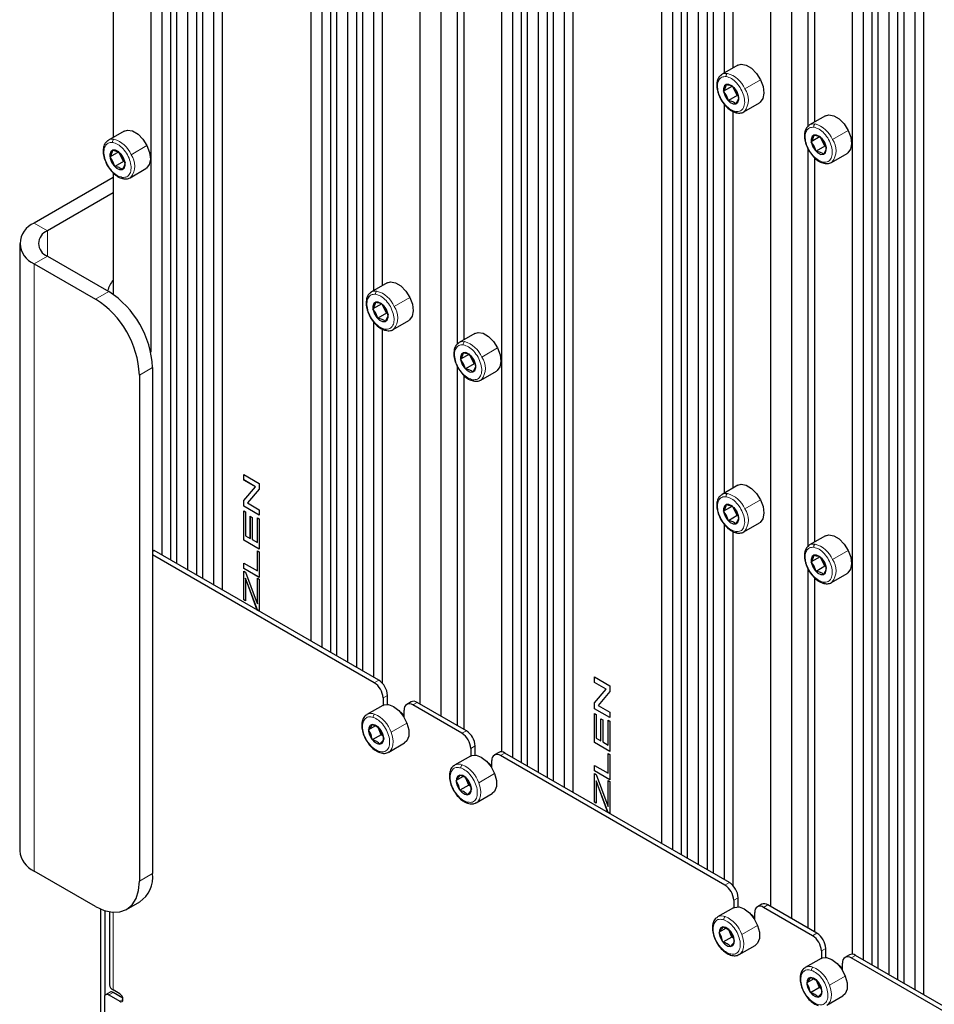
# Paper-space layout 'Blatt4' of a CAD drawing. Header units: millimetres. Extents: x 5 to 418, y 2 to 292.
# Tile 91 of 111: x 259 to 283, y 163 to 190. Entities that reach past the tile are written whole.
import ezdxf

# ---------------------------------------------------------------- set-up
doc = ezdxf.new("R2010")
doc.units = ezdxf.units.MM

psp = doc.layouts.new('Blatt4')

# ---------------------------------------------------------------- linework, layer by layer
at = {"color": 7, "linetype": 'Continuous', "lineweight": 25}
for p, q in [((262.639, 245.75), (262.639, 175.153)), ((262.874, 245.852), (262.874, 175.017)), ((263.039, 245.757), (263.039, 174.922)), ((263.57, 245.45), (263.57, 174.616)), ((263.334, 245.349), (263.334, 174.752)), ((263.734, 245.356), (263.734, 174.521)), ((264.029, 244.947), (264.029, 174.35)), ((264.265, 245.049), (264.265, 174.214)), ((266.646, 243.675), (266.646, 172.84)), ((267.176, 243.368), (267.176, 172.533)), ((266.941, 243.267), (266.941, 172.669)), ((267.341, 243.273), (267.341, 172.438)), ((267.636, 242.865), (267.636, 172.268)), ((267.872, 242.967), (267.872, 172.132)), ((268.036, 242.872), (268.036, 172.037)), ((270.14, 242.304), (270.14, 170.823)), ((269.58, 241.981), (269.58, 171.146)), ((271.772, 240.716), (271.772, 169.858)), ((272.302, 240.409), (272.302, 169.574)), ((272.067, 240.307), (272.067, 169.71)), ((272.467, 240.314), (272.467, 169.479)), ((272.762, 239.906), (272.762, 169.309)), ((272.998, 240.008), (272.998, 169.173)), ((273.162, 239.913), (273.162, 169.078)), ((273.457, 239.505), (273.457, 168.907)), ((273.693, 239.606), (273.693, 168.771)), ((276.074, 238.232), (276.074, 167.397)), ((276.369, 237.824), (276.369, 167.227)), ((276.605, 237.926), (276.605, 167.091)), ((276.769, 237.831), (276.769, 166.996)), ((277.3, 237.524), (277.3, 166.689)), ((277.064, 237.422), (277.064, 166.825)), ((277.464, 237.429), (277.464, 166.594)), ((279.568, 236.861), (279.568, 165.38)), ((279.008, 236.538), (279.008, 165.703)), ((281.2, 235.273), (281.2, 164.415)), ((281.495, 234.865), (281.495, 164.268)), ((281.731, 234.966), (281.731, 164.132)), ((281.895, 234.871), (281.895, 164.037)), ((282.19, 234.463), (282.19, 163.866)), ((282.426, 234.565), (282.426, 163.73)), ((282.59, 234.47), (282.59, 163.635)), ((282.885, 234.062), (282.885, 163.465)), ((283.121, 234.164), (283.121, 163.329)), ((262.344, 213.862), (262.344, 180.606)), ((277.759, 198.57), (277.759, 188.111)), ((277.995, 198.371), (277.995, 188.247)), ((280.01, 197.373), (280.01, 186.67)), ((280.187, 197.134), (280.187, 186.79)), ((261.33, 196.724), (261.33, 186.38)), ((268.331, 192.717), (268.331, 182.258)), ((268.567, 192.519), (268.567, 182.394)), ((270.582, 191.521), (270.582, 180.817)), ((270.759, 191.281), (270.759, 180.938)), ((278.127, 188.323), (277.703, 188.078)), ((277.982, 187.762), (277.746, 187.626)), ((278.046, 187.633), (277.982, 187.762)), ((278.022, 187.723), (278.102, 187.604)), ((277.826, 187.506), (277.746, 187.626)), ((277.874, 187.369), (277.826, 187.506)), ((278.11, 187.504), (277.874, 187.369)), ((278.11, 187.504), (278.046, 187.633)), ((278.102, 187.604), (278.15, 187.466)), ((278.141, 187.492), (278.11, 187.504)), ((277.759, 187.274), (277.759, 176.815)), ((278.286, 187.068), (278.711, 187.312)), ((277.995, 187.076), (277.995, 176.951)), ((280.484, 186.962), (280.06, 186.717)), ((261.628, 186.552), (261.204, 186.307)), ((280.339, 186.401), (280.103, 186.265)), ((280.403, 186.272), (280.339, 186.401)), ((280.183, 186.146), (280.103, 186.265)), ((280.231, 186.008), (280.183, 186.146)), ((280.467, 186.144), (280.231, 186.008)), ((280.379, 186.362), (280.459, 186.243)), ((280.467, 186.144), (280.403, 186.272)), ((280.459, 186.243), (280.507, 186.105)), ((280.498, 186.131), (280.467, 186.144)), ((261.482, 185.991), (261.247, 185.855)), ((261.546, 185.862), (261.482, 185.991)), ((261.523, 185.952), (261.602, 185.833)), ((280.01, 186.078), (280.01, 175.374)), ((280.643, 185.707), (281.068, 185.952)), ((261.327, 185.736), (261.247, 185.855)), ((261.375, 185.598), (261.327, 185.736)), ((261.61, 185.734), (261.375, 185.598)), ((261.61, 185.734), (261.546, 185.862)), ((261.602, 185.833), (261.651, 185.695)), ((261.641, 185.721), (261.61, 185.734)), ((280.187, 185.839), (280.187, 175.495)), ((261.33, 185.429), (261.33, 182.162)), ((261.787, 185.297), (262.211, 185.542)), ((261.33, 185.298), (259.209, 184.074)), ((261.33, 184.89), (259.563, 183.87)), ((258.819, 183.529), (258.819, 167.199)), ((259.209, 182.985), (260.859, 182.033)), ((259.563, 183.189), (261.213, 182.237)), ((268.699, 182.47), (268.275, 182.225)), ((268.553, 181.909), (268.318, 181.773)), ((268.617, 181.78), (268.553, 181.909)), ((268.398, 181.654), (268.318, 181.773)), ((268.446, 181.516), (268.398, 181.654)), ((268.681, 181.652), (268.446, 181.516)), ((268.594, 181.87), (268.673, 181.751)), ((268.681, 181.652), (268.617, 181.78)), ((268.673, 181.751), (268.722, 181.613)), ((268.712, 181.639), (268.681, 181.652)), ((268.331, 181.421), (268.331, 171.867)), ((268.858, 181.215), (269.282, 181.46)), ((268.567, 181.223), (268.567, 171.708)), ((271.056, 181.109), (270.632, 180.865)), ((270.91, 180.548), (270.675, 180.413)), ((270.755, 180.293), (270.675, 180.413)), ((270.974, 180.42), (270.91, 180.548)), ((270.951, 180.51), (271.03, 180.39)), ((271.038, 180.291), (270.974, 180.42)), ((271.03, 180.39), (271.079, 180.252)), ((262.391, 180.195), (262.391, 166.586)), ((270.582, 180.225), (270.582, 170.568)), ((270.803, 180.155), (270.755, 180.293)), ((271.038, 180.291), (270.803, 180.155)), ((271.069, 180.279), (271.038, 180.291)), ((271.215, 179.854), (271.639, 180.099)), ((262.038, 179.991), (262.038, 166.382)), ((270.759, 179.986), (270.759, 170.465)), ((264.846, 177.315), (265.258, 177.077)), ((264.846, 177.168), (264.846, 177.315)), ((264.847, 177.169), (264.846, 177.168)), ((265.161, 176.986), (264.846, 177.168)), ((264.847, 177.169), (264.847, 177.314)), ((265.163, 176.986), (264.847, 177.169)), ((264.846, 176.616), (265.161, 176.986)), ((264.847, 176.616), (265.163, 176.986)), ((265.258, 176.921), (264.942, 176.551)), ((265.163, 176.986), (265.161, 176.986)), ((265.258, 177.077), (265.258, 176.921)), ((278.127, 177.027), (277.703, 176.782)), ((264.846, 176.46), (264.846, 176.616)), ((264.847, 176.616), (264.846, 176.616)), ((264.847, 176.46), (264.847, 176.616)), ((265.258, 176.222), (264.846, 176.46)), ((264.847, 176.46), (264.846, 176.46)), ((264.846, 176.335), (264.893, 176.308)), ((264.846, 175.547), (264.846, 176.335)), ((265.258, 176.223), (264.847, 176.46)), ((264.847, 175.548), (264.847, 176.334)), ((264.942, 176.551), (265.258, 176.368)), ((265.258, 176.368), (265.258, 176.222)), ((277.982, 176.466), (277.746, 176.331)), ((278.046, 176.338), (277.982, 176.466)), ((278.022, 176.428), (278.102, 176.308)), ((278.11, 176.209), (278.046, 176.338)), ((264.893, 176.308), (264.893, 175.667)), ((265.02, 176.192), (265.068, 176.164)), ((265.02, 175.593), (265.02, 176.192)), ((265.021, 175.594), (265.021, 176.191)), ((265.068, 176.164), (265.068, 175.566)), ((265.21, 175.483), (265.21, 176.149)), ((265.21, 176.149), (265.258, 176.121)), ((265.212, 175.484), (265.212, 176.148)), ((265.258, 176.121), (265.258, 175.309)), ((277.826, 176.211), (277.746, 176.331)), ((277.874, 176.073), (277.826, 176.211)), ((278.11, 176.209), (277.874, 176.073)), ((278.102, 176.308), (278.15, 176.17)), ((278.141, 176.197), (278.11, 176.209)), ((277.759, 175.979), (277.759, 166.424)), ((278.286, 175.772), (278.711, 176.017)), ((264.847, 175.548), (264.846, 175.547)), ((265.258, 175.309), (264.846, 175.547)), ((265.258, 175.311), (264.847, 175.548)), ((264.893, 175.667), (265.02, 175.593)), ((265.021, 175.594), (265.02, 175.593)), ((265.068, 175.566), (265.21, 175.483)), ((277.995, 175.78), (277.995, 166.265)), ((280.484, 175.667), (280.06, 175.422)), ((265.212, 175.484), (265.21, 175.483)), ((268.354, 171.717), (262.391, 175.16)), ((268.472, 171.785), (262.438, 175.269)), ((265.21, 174.724), (265.21, 175.261)), ((265.21, 175.261), (265.258, 175.234)), ((265.212, 174.724), (265.212, 175.26)), ((265.258, 175.234), (265.258, 174.55)), ((280.339, 175.106), (280.103, 174.97)), ((280.403, 174.977), (280.339, 175.106)), ((280.379, 175.067), (280.459, 174.947)), ((264.846, 174.934), (265.21, 174.724)), ((264.846, 174.788), (264.846, 174.934)), ((265.258, 174.55), (264.846, 174.788)), ((264.847, 174.788), (264.846, 174.788)), ((264.847, 174.788), (264.847, 174.934)), ((265.258, 174.551), (264.847, 174.788)), ((280.01, 174.783), (280.01, 165.125)), ((280.183, 174.85), (280.103, 174.97)), ((280.231, 174.712), (280.183, 174.85)), ((280.467, 174.848), (280.231, 174.712)), ((280.467, 174.848), (280.403, 174.977)), ((280.459, 174.947), (280.507, 174.81)), ((280.498, 174.836), (280.467, 174.848)), ((264.846, 174.718), (264.893, 174.691)), ((264.846, 173.949), (264.846, 174.718)), ((264.847, 173.949), (264.847, 174.717)), ((264.893, 174.691), (265.179, 173.919)), ((264.894, 174.524), (264.893, 174.523)), ((264.893, 174.523), (264.893, 173.921)), ((265.212, 174.724), (265.21, 174.724)), ((265.21, 173.835), (265.21, 174.532)), ((265.21, 174.532), (265.258, 174.504)), ((265.212, 173.835), (265.212, 174.531)), ((265.258, 174.504), (265.258, 173.643)), ((280.187, 174.543), (280.187, 165.023)), ((280.643, 174.411), (281.068, 174.656)), ((265.208, 173.672), (264.946, 174.381)), ((265.21, 173.673), (264.947, 174.382)), ((264.847, 173.949), (264.846, 173.949)), ((264.893, 173.923), (264.847, 173.949)), ((264.893, 173.921), (264.846, 173.949)), ((265.179, 173.919), (265.21, 173.835)), ((265.212, 173.835), (265.21, 173.835)), ((265.21, 173.673), (265.208, 173.672)), ((265.258, 173.643), (265.208, 173.672)), ((265.258, 173.645), (265.21, 173.673)), ((274.274, 171.872), (274.686, 171.634)), ((274.274, 171.725), (274.274, 171.872)), ((274.275, 171.726), (274.275, 171.871)), ((274.275, 171.726), (274.274, 171.725)), ((274.589, 171.543), (274.274, 171.725)), ((274.591, 171.544), (274.275, 171.726)), ((274.686, 171.634), (274.686, 171.478)), ((268.59, 171.309), (268.59, 171.111)), ((268.708, 171.133), (268.708, 171.377)), ((274.274, 171.173), (274.589, 171.543)), ((274.275, 171.174), (274.591, 171.544)), ((274.686, 171.478), (274.37, 171.108)), ((274.591, 171.544), (274.589, 171.543)), ((268.581, 171.107), (268.157, 170.862)), ((269.343, 171.203), (269.225, 171.135)), ((270.711, 170.357), (269.392, 171.119)), ((270.829, 170.425), (269.509, 171.187)), ((274.275, 171.174), (274.274, 171.173)), ((274.274, 171.017), (274.274, 171.173)), ((274.275, 171.018), (274.275, 171.174)), ((274.37, 171.108), (274.686, 170.925)), ((269.156, 170.785), (269.156, 170.982)), ((274.275, 171.018), (274.274, 171.017)), ((274.686, 170.779), (274.274, 171.017)), ((274.274, 170.892), (274.321, 170.865)), ((274.274, 170.105), (274.274, 170.892)), ((274.686, 170.78), (274.275, 171.018)), ((274.275, 170.105), (274.275, 170.892)), ((274.321, 170.865), (274.321, 170.224)), ((274.686, 170.925), (274.686, 170.779)), ((268.386, 170.556), (268.198, 170.448)), ((268.484, 170.452), (268.462, 170.508)), ((274.448, 170.749), (274.496, 170.721)), ((274.448, 170.151), (274.448, 170.749)), ((274.449, 170.151), (274.449, 170.748)), ((274.496, 170.721), (274.496, 170.123)), ((274.639, 170.041), (274.639, 170.706)), ((274.639, 170.706), (274.686, 170.679)), ((274.64, 170.041), (274.64, 170.706)), ((274.686, 170.679), (274.686, 169.867)), ((268.265, 170.325), (268.198, 170.448)), ((268.3, 170.184), (268.265, 170.325)), ((268.535, 170.32), (268.3, 170.184)), ((268.535, 170.32), (268.484, 170.452)), ((268.504, 170.475), (268.571, 170.352)), ((268.586, 170.291), (268.535, 170.32)), ((268.571, 170.352), (268.606, 170.212)), ((268.74, 169.851), (269.165, 170.096)), ((271.065, 169.773), (271.065, 170.016)), ((274.686, 169.867), (274.274, 170.105)), ((274.275, 170.105), (274.274, 170.105)), ((274.686, 169.868), (274.275, 170.105)), ((274.321, 170.224), (274.448, 170.151)), ((274.449, 170.151), (274.448, 170.151)), ((274.496, 170.123), (274.639, 170.041)), ((274.64, 170.041), (274.639, 170.041)), ((270.938, 169.746), (270.514, 169.501)), ((270.947, 169.948), (270.947, 169.751)), ((271.7, 169.842), (271.582, 169.774)), ((277.783, 166.275), (271.749, 169.758)), ((277.9, 166.343), (271.866, 169.826)), ((274.639, 169.281), (274.639, 169.818)), ((274.639, 169.818), (274.686, 169.791)), ((274.64, 169.282), (274.64, 169.818)), ((274.686, 169.791), (274.686, 169.107)), ((271.513, 169.424), (271.513, 169.622)), ((274.274, 169.492), (274.639, 169.281)), ((274.274, 169.345), (274.274, 169.492)), ((274.275, 169.346), (274.275, 169.491)), ((270.743, 169.196), (270.555, 169.087)), ((274.275, 169.346), (274.274, 169.345)), ((274.686, 169.107), (274.274, 169.345)), ((274.274, 169.275), (274.321, 169.248)), ((274.274, 168.506), (274.274, 169.275)), ((274.686, 169.108), (274.275, 169.346)), ((274.275, 168.507), (274.275, 169.275)), ((274.321, 169.248), (274.607, 168.477)), ((274.64, 169.282), (274.639, 169.281)), ((270.622, 168.964), (270.555, 169.087)), ((270.657, 168.824), (270.622, 168.964)), ((270.892, 168.96), (270.657, 168.824)), ((270.841, 169.091), (270.819, 169.147)), ((270.892, 168.96), (270.841, 169.091)), ((270.861, 169.114), (270.928, 168.992)), ((270.944, 168.93), (270.892, 168.96)), ((270.928, 168.992), (270.963, 168.851)), ((274.322, 169.081), (274.321, 169.08)), ((274.321, 169.08), (274.321, 168.479)), ((274.637, 168.229), (274.374, 168.938)), ((274.638, 168.23), (274.375, 168.939)), ((274.639, 168.392), (274.639, 169.089)), ((274.639, 169.089), (274.686, 169.062)), ((274.64, 168.392), (274.64, 169.089)), ((274.686, 169.062), (274.686, 168.201)), ((271.097, 168.491), (271.522, 168.736)), ((274.275, 168.507), (274.274, 168.506)), ((274.321, 168.479), (274.274, 168.506)), ((274.321, 168.48), (274.275, 168.507)), ((274.607, 168.477), (274.639, 168.392)), ((274.64, 168.392), (274.639, 168.392)), ((274.638, 168.23), (274.637, 168.229)), ((274.686, 168.201), (274.637, 168.229)), ((274.686, 168.202), (274.638, 168.23)), ((260.859, 165.702), (259.209, 166.654)), ((261.692, 165.619), (262.046, 165.823)), ((278.018, 165.866), (278.018, 165.669)), ((278.136, 165.69), (278.136, 165.934)), ((278.771, 165.76), (278.653, 165.692)), ((280.257, 164.982), (278.937, 165.744)), ((261, 157.454), (261, 165.63)), ((261.118, 163.32), (261.118, 165.586)), ((261.233, 165.556), (261.233, 163.592)), ((278.009, 165.664), (277.585, 165.419)), ((278.584, 165.342), (278.584, 165.54)), ((280.14, 164.914), (278.82, 165.676)), ((277.814, 165.113), (277.626, 165.005)), ((277.693, 164.882), (277.626, 165.005)), ((277.912, 165.009), (277.891, 165.065)), ((277.963, 164.877), (277.912, 165.009)), ((277.932, 165.032), (277.999, 164.91)), ((277.728, 164.742), (277.693, 164.882)), ((277.963, 164.877), (277.728, 164.742)), ((278.015, 164.848), (277.963, 164.877)), ((277.999, 164.91), (278.034, 164.769)), ((278.168, 164.409), (278.593, 164.653)), ((280.375, 164.506), (280.375, 164.308)), ((280.493, 164.33), (280.493, 164.574)), ((280.366, 164.303), (279.942, 164.058)), ((280.941, 163.981), (280.941, 164.179)), ((281.128, 164.4), (281.01, 164.332)), ((287.211, 160.832), (281.177, 164.315)), ((287.328, 160.9), (281.294, 164.383)), ((280.171, 163.753), (279.983, 163.644)), ((280.05, 163.522), (279.983, 163.644)), ((280.269, 163.648), (280.248, 163.704)), ((280.32, 163.517), (280.269, 163.648)), ((280.289, 163.671), (280.356, 163.549)), ((261.247, 163.396), (261.129, 163.328)), ((261.507, 163.354), (261.33, 163.456)), ((261.591, 163.238), (261.33, 163.388)), ((280.085, 163.381), (280.05, 163.522)), ((280.32, 163.517), (280.085, 163.381)), ((280.372, 163.487), (280.32, 163.517)), ((280.356, 163.549), (280.391, 163.408)), ((261.095, 163.252), (261.095, 157.264)), ((261.213, 163.32), (261.507, 163.15)), ((280.525, 163.048), (280.95, 163.293))]:
    psp.add_line(p, q, dxfattribs=at)
at = {"color": 7, "linetype": 'Continuous', "lineweight": 18}
for p, q in [((278.316, 187.686), (278.74, 187.931)), ((277.826, 187.506), (277.788, 187.489)), ((278.073, 187.646), (278.046, 187.633)), ((278.102, 187.604), (278.107, 187.602)), ((280.673, 186.325), (281.097, 186.57)), ((261.817, 185.915), (262.241, 186.16)), ((280.183, 186.146), (280.145, 186.129)), ((280.43, 186.285), (280.403, 186.272)), ((280.459, 186.243), (280.464, 186.241)), ((261.574, 185.875), (261.546, 185.862)), ((261.327, 185.736), (261.289, 185.719)), ((261.602, 185.833), (261.608, 185.831)), ((259.563, 183.87), (259.209, 184.074)), ((259.563, 183.189), (259.563, 183.87)), ((259.563, 183.189), (259.209, 182.985)), ((259.209, 166.654), (259.209, 182.985)), ((260.859, 182.033), (261.213, 182.237)), ((268.888, 181.833), (269.312, 182.078)), ((268.398, 181.654), (268.36, 181.636)), ((268.645, 181.793), (268.617, 181.78)), ((268.673, 181.751), (268.679, 181.749)), ((271.245, 180.473), (271.669, 180.718)), ((271.002, 180.432), (270.974, 180.42)), ((271.03, 180.39), (271.036, 180.388)), ((262.391, 180.195), (262.038, 179.991)), ((270.755, 180.293), (270.717, 180.276)), ((278.316, 176.391), (278.74, 176.635)), ((278.073, 176.35), (278.046, 176.338)), ((277.826, 176.211), (277.788, 176.194)), ((278.102, 176.308), (278.107, 176.306)), ((280.673, 175.03), (281.097, 175.275)), ((262.438, 175.269), (262.391, 175.241)), ((280.183, 174.85), (280.145, 174.833)), ((280.43, 174.989), (280.403, 174.977)), ((280.459, 174.947), (280.464, 174.946)), ((264.947, 174.382), (264.946, 174.381)), ((268.354, 171.717), (268.472, 171.785)), ((268.708, 171.377), (268.59, 171.309)), ((269.509, 171.187), (269.392, 171.119)), ((268.806, 170.388), (269.23, 170.633)), ((268.265, 170.325), (268.224, 170.314)), ((268.512, 170.46), (268.484, 170.452)), ((268.571, 170.352), (268.579, 170.345)), ((270.711, 170.357), (270.829, 170.425)), ((271.065, 170.016), (270.947, 169.948)), ((271.866, 169.826), (271.749, 169.758)), ((271.163, 169.028), (271.587, 169.272)), ((270.622, 168.964), (270.581, 168.953)), ((270.869, 169.099), (270.841, 169.091)), ((270.928, 168.992), (270.936, 168.984)), ((274.375, 168.939), (274.374, 168.938)), ((262.038, 166.382), (262.391, 166.586)), ((277.783, 166.275), (277.9, 166.343)), ((278.136, 165.934), (278.018, 165.866)), ((278.937, 165.744), (278.82, 165.676)), ((261.33, 165.543), (261.33, 163.456)), ((277.94, 165.017), (277.912, 165.009)), ((278.234, 164.945), (278.658, 165.19)), ((280.14, 164.914), (280.257, 164.982)), ((277.693, 164.882), (277.652, 164.871)), ((277.999, 164.91), (278.007, 164.902)), ((280.493, 164.574), (280.375, 164.506)), ((281.294, 164.383), (281.177, 164.315)), ((280.298, 163.656), (280.269, 163.648)), ((280.591, 163.585), (281.015, 163.83)), ((261.33, 163.388), (261.213, 163.32)), ((280.05, 163.522), (280.009, 163.51)), ((280.356, 163.549), (280.364, 163.542)), ((261.596, 163.201), (261.507, 163.15))]:
    psp.add_line(p, q, dxfattribs=at)
at = {"color": 7, "linetype": 'Continuous', "lineweight": 25, "flags": 128}
for points in [[(278.127, 188.323), (278.22, 188.35), (278.355, 188.325), (278.499, 188.239), (278.632, 188.102), (278.74, 187.931)], [(277.686, 188.067), (277.689, 188.069), (277.703, 188.078)], [(278.107, 187.602), (278.046, 187.697), (277.969, 187.768), (277.89, 187.806), (277.819, 187.804), (277.768, 187.763), (277.744, 187.689), (277.751, 187.593), (277.788, 187.489)], [(278.74, 187.931), (278.809, 187.746), (278.831, 187.57), (278.804, 187.424), (278.729, 187.325), (278.711, 187.312)], [(277.788, 187.489), (277.849, 187.395), (277.926, 187.323), (278.005, 187.285), (278.076, 187.287), (278.127, 187.328), (278.151, 187.402), (278.144, 187.499), (278.107, 187.602)], [(278.303, 187.078), (278.3, 187.077), (278.286, 187.068)], [(280.484, 186.962), (280.577, 186.989), (280.713, 186.964), (280.856, 186.878), (280.989, 186.741), (281.097, 186.57)], [(280.043, 186.706), (280.046, 186.708), (280.06, 186.717)], [(261.628, 186.552), (261.721, 186.579), (261.856, 186.554), (262, 186.468), (262.133, 186.331), (262.241, 186.16)], [(280.464, 186.241), (280.403, 186.336), (280.327, 186.408), (280.247, 186.445), (280.176, 186.444), (280.125, 186.402), (280.101, 186.328), (280.108, 186.232), (280.145, 186.129)], [(281.097, 186.57), (281.166, 186.386), (281.188, 186.209), (281.161, 186.063), (281.087, 185.964), (281.068, 185.952)], [(261.187, 186.296), (261.19, 186.298), (261.204, 186.307)], [(262.241, 186.16), (262.31, 185.975), (262.332, 185.799), (262.304, 185.653), (262.23, 185.554), (262.211, 185.542)], [(280.145, 186.129), (280.206, 186.034), (280.283, 185.962), (280.362, 185.924), (280.433, 185.926), (280.484, 185.967), (280.508, 186.042), (280.501, 186.138), (280.464, 186.241)], [(261.608, 185.831), (261.547, 185.926), (261.47, 185.998), (261.391, 186.035), (261.32, 186.034), (261.268, 185.992), (261.244, 185.918), (261.252, 185.822), (261.289, 185.719)], [(261.289, 185.719), (261.35, 185.624), (261.426, 185.552), (261.506, 185.514), (261.577, 185.516), (261.628, 185.557), (261.652, 185.632), (261.645, 185.728), (261.608, 185.831)], [(280.66, 185.718), (280.657, 185.716), (280.643, 185.707)], [(261.804, 185.308), (261.801, 185.306), (261.787, 185.297)], [(268.699, 182.47), (268.792, 182.497), (268.927, 182.472), (269.071, 182.386), (269.204, 182.249), (269.312, 182.078)], [(268.258, 182.214), (268.261, 182.216), (268.275, 182.225)], [(268.679, 181.749), (268.618, 181.844), (268.541, 181.916), (268.462, 181.953), (268.391, 181.951), (268.339, 181.91), (268.316, 181.836), (268.323, 181.74), (268.36, 181.636)], [(269.312, 182.078), (269.381, 181.893), (269.403, 181.717), (269.376, 181.571), (269.301, 181.472), (269.282, 181.46)], [(268.36, 181.636), (268.421, 181.542), (268.497, 181.47), (268.577, 181.432), (268.648, 181.434), (268.699, 181.475), (268.723, 181.55), (268.716, 181.646), (268.679, 181.749)], [(268.875, 181.226), (268.872, 181.224), (268.858, 181.215)], [(271.056, 181.109), (271.149, 181.136), (271.284, 181.112), (271.428, 181.025), (271.561, 180.889), (271.669, 180.718)], [(270.615, 180.854), (270.618, 180.856), (270.632, 180.865)], [(271.036, 180.388), (270.975, 180.483), (270.898, 180.555), (270.819, 180.593), (270.748, 180.591), (270.696, 180.55), (270.673, 180.475), (270.68, 180.379), (270.717, 180.276)], [(271.669, 180.718), (271.738, 180.533), (271.76, 180.357), (271.733, 180.21), (271.658, 180.111), (271.639, 180.099)], [(270.717, 180.276), (270.778, 180.181), (270.854, 180.109), (270.934, 180.072), (271.005, 180.073), (271.056, 180.115), (271.08, 180.189), (271.073, 180.285), (271.036, 180.388)], [(271.232, 179.865), (271.229, 179.863), (271.215, 179.854)], [(278.127, 177.027), (278.22, 177.054), (278.355, 177.029), (278.499, 176.943), (278.632, 176.807), (278.74, 176.635)], [(277.686, 176.772), (277.689, 176.773), (277.703, 176.782)], [(278.74, 176.635), (278.809, 176.451), (278.831, 176.275), (278.804, 176.128), (278.729, 176.029), (278.711, 176.017)], [(278.107, 176.306), (278.046, 176.401), (277.969, 176.473), (277.89, 176.511), (277.819, 176.509), (277.768, 176.467), (277.744, 176.393), (277.751, 176.297), (277.788, 176.194)], [(277.788, 176.194), (277.849, 176.099), (277.926, 176.027), (278.005, 175.99), (278.076, 175.991), (278.127, 176.033), (278.151, 176.107), (278.144, 176.203), (278.107, 176.306)], [(278.303, 175.783), (278.3, 175.781), (278.286, 175.772)], [(280.484, 175.667), (280.577, 175.694), (280.713, 175.669), (280.856, 175.583), (280.989, 175.446), (281.097, 175.275)], [(262.391, 175.29), (262.392, 175.29), (262.438, 175.269)], [(280.043, 175.411), (280.046, 175.413), (280.06, 175.422)], [(281.097, 175.275), (281.166, 175.09), (281.188, 174.914), (281.161, 174.768), (281.087, 174.669), (281.068, 174.656)], [(280.464, 174.946), (280.403, 175.04), (280.327, 175.112), (280.247, 175.15), (280.176, 175.148), (280.125, 175.107), (280.101, 175.032), (280.108, 174.936), (280.145, 174.833)], [(280.145, 174.833), (280.206, 174.738), (280.283, 174.667), (280.362, 174.629), (280.433, 174.631), (280.484, 174.672), (280.508, 174.746), (280.501, 174.842), (280.464, 174.946)], [(264.946, 174.381), (264.916, 174.461), (264.893, 174.523)], [(264.947, 174.382), (264.917, 174.461), (264.894, 174.524)], [(280.66, 174.422), (280.657, 174.42), (280.643, 174.411)], [(268.581, 171.107), (268.608, 171.119), (268.732, 171.13), (268.873, 171.078), (269.014, 170.967), (269.138, 170.813), (269.23, 170.633)], [(269.156, 170.823), (269.095, 170.899), (269.013, 170.969)], [(268.579, 170.345), (268.526, 170.445), (268.455, 170.527), (268.375, 170.579), (268.299, 170.594), (268.239, 170.567), (268.204, 170.505), (268.198, 170.416), (268.224, 170.314)], [(269.23, 170.633), (269.279, 170.449), (269.279, 170.284), (269.23, 170.157), (269.165, 170.096)], [(268.224, 170.314), (268.277, 170.214), (268.348, 170.131), (268.428, 170.079), (268.504, 170.065), (268.564, 170.091), (268.6, 170.154), (268.605, 170.243), (268.579, 170.345)], [(268.484, 170.452), (268.474, 170.482), (268.469, 170.501)], [(270.938, 169.746), (270.965, 169.759), (271.089, 169.77), (271.23, 169.717), (271.371, 169.607), (271.495, 169.452), (271.587, 169.272)], [(271.513, 169.462), (271.452, 169.538), (271.37, 169.608)], [(270.936, 168.984), (270.883, 169.084), (270.812, 169.167), (270.732, 169.219), (270.656, 169.233), (270.596, 169.207), (270.561, 169.144), (270.555, 169.055), (270.581, 168.953)], [(271.587, 169.272), (271.636, 169.089), (271.636, 168.923), (271.587, 168.796), (271.522, 168.736)], [(270.581, 168.953), (270.634, 168.853), (270.705, 168.771), (270.785, 168.718), (270.861, 168.704), (270.921, 168.73), (270.957, 168.793), (270.962, 168.882), (270.936, 168.984)], [(270.841, 169.091), (270.831, 169.121), (270.826, 169.14)], [(274.374, 168.938), (274.344, 169.018), (274.321, 169.08)], [(274.375, 168.939), (274.346, 169.019), (274.322, 169.081)], [(260.859, 165.702), (261.089, 165.595), (261.31, 165.545), (261.514, 165.553), (261.692, 165.619), (261.839, 165.741), (261.948, 165.913), (262.015, 166.13), (262.038, 166.382)], [(278.009, 165.664), (278.036, 165.677), (278.16, 165.688), (278.301, 165.635), (278.442, 165.525), (278.566, 165.37), (278.658, 165.19)], [(278.584, 165.38), (278.523, 165.456), (278.441, 165.526)], [(278.007, 164.902), (277.955, 165.002), (277.883, 165.085), (277.803, 165.137), (277.727, 165.151), (277.667, 165.125), (277.632, 165.062), (277.626, 164.973), (277.652, 164.871)], [(277.912, 165.009), (277.902, 165.039), (277.897, 165.058)], [(278.658, 165.19), (278.707, 165.007), (278.707, 164.841), (278.658, 164.714), (278.593, 164.653)], [(277.652, 164.871), (277.705, 164.771), (277.776, 164.689), (277.856, 164.636), (277.932, 164.622), (277.992, 164.648), (278.028, 164.711), (278.033, 164.8), (278.007, 164.902)], [(280.366, 164.303), (280.393, 164.316), (280.517, 164.327), (280.658, 164.274), (280.799, 164.164), (280.923, 164.01), (281.015, 163.83)], [(280.941, 164.019), (280.88, 164.095), (280.798, 164.165)], [(280.364, 163.542), (280.312, 163.642), (280.24, 163.724), (280.16, 163.776), (280.084, 163.79), (280.024, 163.764), (279.989, 163.702), (279.983, 163.612), (280.009, 163.51)], [(280.269, 163.648), (280.259, 163.678), (280.254, 163.697)], [(281.015, 163.83), (281.064, 163.646), (281.064, 163.481), (281.015, 163.354), (280.95, 163.293)], [(280.009, 163.51), (280.062, 163.41), (280.134, 163.328), (280.213, 163.276), (280.289, 163.262), (280.349, 163.288), (280.385, 163.35), (280.39, 163.439), (280.364, 163.542)], [(261.507, 163.15), (261.541, 163.138), (261.57, 163.144), (261.589, 163.166), (261.596, 163.201), (261.589, 163.244), (261.57, 163.288), (261.541, 163.327), (261.507, 163.354)]]:
    psp.add_lwpolyline(points, dxfattribs=at)
at = {"color": 7, "linetype": 'Continuous', "lineweight": 18, "flags": 128}
for points in [[(277.703, 188.078), (277.762, 188.1), (277.848, 188.103)], [(280.06, 186.717), (280.119, 186.74), (280.205, 186.742)], [(261.204, 186.307), (261.263, 186.33), (261.349, 186.332)], [(268.275, 182.225), (268.334, 182.248), (268.42, 182.25)], [(270.632, 180.865), (270.691, 180.887), (270.777, 180.889)], [(277.703, 176.782), (277.762, 176.805), (277.848, 176.807)], [(280.06, 175.422), (280.119, 175.444), (280.205, 175.446)], [(268.806, 170.388), (268.844, 170.263), (268.861, 170.143), (268.854, 170.035), (268.825, 169.945), (268.776, 169.878), (268.743, 169.853)], [(271.163, 169.028), (271.201, 168.903), (271.218, 168.783), (271.211, 168.675), (271.182, 168.584), (271.133, 168.517), (271.1, 168.492)], [(278.234, 164.945), (278.272, 164.821), (278.289, 164.701), (278.282, 164.593), (278.254, 164.502), (278.204, 164.435), (278.171, 164.41)], [(280.591, 163.585), (280.629, 163.46), (280.646, 163.34), (280.639, 163.232), (280.611, 163.142), (280.561, 163.074), (280.528, 163.049)]]:
    psp.add_lwpolyline(points, dxfattribs=at)
at = {"color": 7, "linetype": 'Continuous', "lineweight": 18}
for centre, radius, start, end in [((277.894, 188.038), 0.0796, 125.2067, 196.6252), ((277.651, 187.41), 0.72, 22.5294, 74.129), ((277.908, 187.391), 0.504, 321.6891, 35.9048), ((278.126, 187.085), 0.0489, 190.6158, 258.2609), ((280.251, 186.677), 0.0796, 125.2067, 196.6252), ((280.008, 186.05), 0.72, 22.5294, 74.129), ((261.395, 186.267), 0.0796, 125.2067, 196.6252), ((261.152, 185.64), 0.72, 22.5294, 74.129), ((280.265, 186.03), 0.504, 321.6891, 35.9048), ((261.409, 185.62), 0.504, 321.6891, 35.9048), ((280.483, 185.725), 0.0489, 190.6158, 258.2609), ((261.626, 185.315), 0.0489, 190.6158, 258.2609), ((268.466, 182.185), 0.0796, 125.2067, 196.6252), ((268.223, 181.557), 0.72, 22.5294, 74.129), ((268.48, 181.538), 0.504, 321.6891, 35.9048), ((268.697, 181.232), 0.0489, 190.6158, 258.2609), ((270.823, 180.824), 0.0796, 125.2067, 196.6252), ((270.58, 180.197), 0.72, 22.5294, 74.129), ((270.837, 180.177), 0.504, 321.6891, 35.9048), ((271.054, 179.872), 0.0489, 190.6158, 258.2609), ((277.894, 176.742), 0.0796, 125.2067, 196.6252), ((277.651, 176.115), 0.72, 22.5294, 74.129), ((277.908, 176.095), 0.504, 321.6891, 35.9048), ((278.126, 175.79), 0.0489, 190.6158, 258.2609), ((280.251, 175.381), 0.0796, 125.2067, 196.6252), ((280.008, 174.754), 0.72, 22.5294, 74.129), ((280.265, 174.735), 0.504, 321.6891, 35.9048), ((280.483, 174.429), 0.0489, 190.6158, 258.2609), ((268.271, 170.647), 0.243, 67.7368, 117.9106), ((268.412, 170.799), 0.0876, 124.1573, 188.9364), ((268.029, 170.122), 0.821, 18.9445, 66.0191), ((270.628, 169.286), 0.243, 67.7368, 117.9106), ((270.769, 169.439), 0.0876, 124.1573, 188.9364), ((270.386, 168.761), 0.821, 18.9445, 66.0191), ((277.699, 165.204), 0.243, 67.7368, 117.9106), ((277.84, 165.357), 0.0876, 124.1573, 188.9364), ((277.457, 164.679), 0.821, 18.9445, 66.0191), ((280.056, 163.843), 0.243, 67.7368, 117.9106), ((280.197, 163.996), 0.0876, 124.1573, 188.9364), ((279.815, 163.318), 0.821, 18.9445, 66.0191)]:
    psp.add_arc(centre, radius, start, end, dxfattribs=at)
at = {"color": 7, "linetype": 'Continuous', "lineweight": 25}
for centre, radius, start, end in [((278.388, 187.806), 0.384, 191.6562, 206.8091), ((278.413, 187.814), 0.41, 206.1561, 226.3735), ((280.745, 186.445), 0.384, 191.6562, 206.8091), ((280.77, 186.453), 0.41, 206.1561, 226.3735), ((261.889, 186.035), 0.384, 191.6562, 206.8091), ((261.914, 186.043), 0.41, 206.1561, 226.3735), ((259.416, 183.529), 0.582, 110.7834, 249.2166), ((259.692, 183.529), 0.364, 110.7834, 249.2166), ((262.069, 181.987), 0.926, 142.9523, 163.2388), ((259.832, 180.079), 2.561, 2.6055, 57.3945), ((259.479, 179.875), 2.561, 2.6055, 57.3945), ((268.96, 181.953), 0.384, 191.6562, 206.8091), ((268.985, 181.961), 0.41, 206.1561, 226.3735), ((271.317, 180.593), 0.384, 191.6562, 206.8091), ((271.342, 180.6), 0.41, 206.1561, 226.3735), ((278.388, 176.511), 0.384, 191.6562, 206.8091), ((278.413, 176.518), 0.41, 206.1561, 226.3735), ((280.745, 175.15), 0.384, 191.6562, 206.8091), ((280.77, 175.157), 0.41, 206.1561, 226.3735), ((268.078, 171.286), 0.512, 2.6055, 57.3945), ((268.196, 171.354), 0.512, 2.6055, 57.3945), ((269.3, 171.006), 0.146, 50.7967, 189.214), ((269.412, 171.05), 0.168, 54.3824, 114.3071), ((268.872, 170.601), 0.415, 201.0367, 225.8053), ((270.435, 169.925), 0.512, 2.6055, 57.3945), ((270.553, 169.993), 0.512, 2.6055, 57.3945), ((268.52, 169.876), 0.0431, 184.8559, 246.9641), ((271.657, 169.645), 0.146, 50.7967, 189.214), ((271.769, 169.69), 0.168, 54.3824, 114.3071), ((271.229, 169.24), 0.415, 201.0367, 225.8053), ((270.877, 168.516), 0.0431, 184.8559, 246.9641), ((259.486, 167.265), 0.671, 185.6948, 245.6253), ((261.598, 166.486), 0.799, 304.0564, 7.2558), ((277.506, 165.843), 0.512, 2.6055, 57.3945), ((277.624, 165.911), 0.512, 2.6055, 57.3945), ((278.84, 165.608), 0.168, 54.3824, 114.3071), ((278.728, 165.563), 0.146, 50.7967, 189.214), ((278.3, 165.158), 0.415, 201.0367, 225.8053), ((279.981, 164.55), 0.512, 2.6055, 57.3945), ((279.863, 164.482), 0.512, 2.6055, 57.3945), ((277.948, 164.434), 0.0431, 184.8559, 246.9641), ((281.085, 164.202), 0.146, 50.7967, 189.214), ((281.197, 164.247), 0.168, 54.3824, 114.3071), ((280.657, 163.797), 0.415, 201.0367, 225.8053), ((261.4, 163.609), 0.168, 185.6948, 245.6253), ((261.282, 163.32), 0.0838, 54.3824, 114.3071), ((261.167, 163.263), 0.0728, 50.7967, 189.214)]:
    psp.add_arc(centre, radius, start, end, dxfattribs=at)
for points, knots in [([(277.685, 188.061), (277.661, 188.042), (277.609, 187.999), (277.568, 187.89), (277.558, 187.753), (277.58, 187.61), (277.62, 187.519), (277.636, 187.481)], [0, 0, 0, 0, 0.17029, 0.381057, 0.602951, 0.834475, 1, 1, 1, 1]), ([(277.746, 187.626), (277.767, 187.66), (277.807, 187.728), (277.816, 187.778), (277.82, 187.803)], [0, 0, 0, 0, 0.500362, 1, 1, 1, 1]), ([(277.82, 187.803), (277.862, 187.795), (277.945, 187.777), (277.996, 187.741), (278.022, 187.723)], [0, 0, 0, 0, 0.50043, 1, 1, 1, 1]), ([(277.636, 187.481), (277.642, 187.465), (277.668, 187.396), (277.746, 187.282), (277.861, 187.158), (277.989, 187.069), (278.074, 187.048), (278.116, 187.037)], [0, 0, 0, 0, 0.067746, 0.302781, 0.538737, 0.776968, 1, 1, 1, 1]), ([(278.15, 187.466), (278.145, 187.441), (278.137, 187.391), (278.096, 187.322), (278.076, 187.288)], [0, 0, 0, 0, 0.500362, 1, 1, 1, 1]), ([(278.076, 187.288), (278.05, 187.306), (277.999, 187.342), (277.916, 187.36), (277.874, 187.369)], [0, 0, 0, 0, 0.50043, 1, 1, 1, 1]), ([(278.116, 187.037), (278.139, 187.036), (278.199, 187.032), (278.269, 187.048), (278.299, 187.079), (278.304, 187.084)], [0, 0, 0, 0, 0.341589, 0.88384, 1, 1, 1, 1]), ([(280.042, 186.7), (280.018, 186.681), (279.966, 186.639), (279.925, 186.529), (279.915, 186.392), (279.937, 186.249), (279.977, 186.158), (279.993, 186.12)], [0, 0, 0, 0, 0.17029, 0.381057, 0.602951, 0.834475, 1, 1, 1, 1]), ([(280.103, 186.265), (280.124, 186.299), (280.164, 186.368), (280.173, 186.418), (280.177, 186.443)], [0, 0, 0, 0, 0.500362, 1, 1, 1, 1]), ([(280.177, 186.443), (280.219, 186.434), (280.302, 186.416), (280.353, 186.38), (280.379, 186.362)], [0, 0, 0, 0, 0.50043, 1, 1, 1, 1]), ([(261.186, 186.29), (261.162, 186.271), (261.109, 186.229), (261.069, 186.119), (261.059, 185.982), (261.081, 185.839), (261.121, 185.748), (261.137, 185.71)], [0, 0, 0, 0, 0.17029, 0.381057, 0.602951, 0.834475, 1, 1, 1, 1]), ([(261.247, 185.855), (261.267, 185.889), (261.308, 185.958), (261.316, 186.008), (261.321, 186.033)], [0, 0, 0, 0, 0.500362, 1, 1, 1, 1]), ([(261.321, 186.033), (261.362, 186.024), (261.445, 186.006), (261.497, 185.97), (261.523, 185.952)], [0, 0, 0, 0, 0.5004301, 1, 1, 1, 1]), ([(279.993, 186.12), (279.999, 186.105), (280.025, 186.036), (280.103, 185.922), (280.218, 185.797), (280.346, 185.708), (280.431, 185.687), (280.473, 185.677)], [0, 0, 0, 0, 0.067746, 0.302781, 0.538737, 0.776968, 1, 1, 1, 1]), ([(280.433, 185.928), (280.407, 185.946), (280.356, 185.981), (280.273, 185.999), (280.231, 186.008)], [0, 0, 0, 0, 0.50043, 1, 1, 1, 1]), ([(280.507, 186.105), (280.502, 186.08), (280.494, 186.03), (280.453, 185.962), (280.433, 185.928)], [0, 0, 0, 0, 0.500362, 1, 1, 1, 1]), ([(261.137, 185.71), (261.143, 185.695), (261.169, 185.626), (261.247, 185.512), (261.362, 185.387), (261.489, 185.298), (261.575, 185.277), (261.616, 185.267)], [0, 0, 0, 0, 0.067746, 0.302781, 0.538737, 0.776968, 1, 1, 1, 1]), ([(261.651, 185.695), (261.646, 185.67), (261.637, 185.62), (261.597, 185.552), (261.577, 185.518)], [0, 0, 0, 0, 0.500362, 1, 1, 1, 1]), ([(280.473, 185.677), (280.496, 185.675), (280.556, 185.672), (280.626, 185.687), (280.656, 185.718), (280.662, 185.724)], [0, 0, 0, 0, 0.341589, 0.88384, 1, 1, 1, 1]), ([(261.577, 185.518), (261.551, 185.536), (261.5, 185.571), (261.417, 185.589), (261.375, 185.598)], [0, 0, 0, 0, 0.50043, 1, 1, 1, 1]), ([(261.616, 185.267), (261.64, 185.265), (261.7, 185.262), (261.769, 185.277), (261.8, 185.308), (261.805, 185.314)], [0, 0, 0, 0, 0.341589, 0.88384, 1, 1, 1, 1]), ([(268.257, 182.208), (268.233, 182.189), (268.181, 182.147), (268.14, 182.037), (268.13, 181.9), (268.152, 181.757), (268.192, 181.666), (268.208, 181.628)], [0, 0, 0, 0, 0.17029, 0.381057, 0.602951, 0.834475, 1, 1, 1, 1]), ([(268.318, 181.773), (268.338, 181.807), (268.379, 181.876), (268.388, 181.926), (268.392, 181.951)], [0, 0, 0, 0, 0.5003625, 1, 1, 1, 1]), ([(268.392, 181.951), (268.433, 181.942), (268.516, 181.924), (268.568, 181.888), (268.594, 181.87)], [0, 0, 0, 0, 0.5004301, 1, 1, 1, 1]), ([(268.208, 181.628), (268.214, 181.613), (268.24, 181.544), (268.318, 181.43), (268.433, 181.305), (268.56, 181.216), (268.646, 181.195), (268.687, 181.185)], [0, 0, 0, 0, 0.067746, 0.302781, 0.538737, 0.776968, 1, 1, 1, 1]), ([(268.648, 181.436), (268.622, 181.454), (268.571, 181.489), (268.488, 181.507), (268.446, 181.516)], [0, 0, 0, 0, 0.50043, 1, 1, 1, 1]), ([(268.722, 181.613), (268.717, 181.588), (268.708, 181.538), (268.668, 181.47), (268.648, 181.436)], [0, 0, 0, 0, 0.500362, 1, 1, 1, 1]), ([(268.687, 181.185), (268.711, 181.183), (268.771, 181.18), (268.841, 181.195), (268.871, 181.226), (268.876, 181.232)], [0, 0, 0, 0, 0.341589, 0.88384, 1, 1, 1, 1]), ([(270.614, 180.848), (270.59, 180.829), (270.538, 180.786), (270.497, 180.677), (270.487, 180.539), (270.509, 180.396), (270.549, 180.305), (270.565, 180.267)], [0, 0, 0, 0, 0.17029, 0.381057, 0.602951, 0.834475, 1, 1, 1, 1]), ([(270.675, 180.413), (270.695, 180.447), (270.736, 180.515), (270.745, 180.565), (270.749, 180.59)], [0, 0, 0, 0, 0.5003625, 1, 1, 1, 1]), ([(270.749, 180.59), (270.79, 180.581), (270.874, 180.563), (270.925, 180.528), (270.951, 180.51)], [0, 0, 0, 0, 0.5004301, 1, 1, 1, 1]), ([(270.565, 180.267), (270.571, 180.252), (270.597, 180.183), (270.675, 180.069), (270.79, 179.944), (270.918, 179.855), (271.003, 179.834), (271.044, 179.824)], [0, 0, 0, 0, 0.067746, 0.302781, 0.538737, 0.776968, 1, 1, 1, 1]), ([(271.005, 180.075), (270.979, 180.093), (270.928, 180.129), (270.845, 180.146), (270.803, 180.155)], [0, 0, 0, 0, 0.50043, 1, 1, 1, 1]), ([(271.079, 180.252), (271.074, 180.227), (271.066, 180.177), (271.025, 180.109), (271.005, 180.075)], [0, 0, 0, 0, 0.500362, 1, 1, 1, 1]), ([(271.044, 179.824), (271.068, 179.823), (271.128, 179.819), (271.198, 179.834), (271.228, 179.865), (271.233, 179.871)], [0, 0, 0, 0, 0.341589, 0.88384, 1, 1, 1, 1]), ([(277.685, 176.766), (277.661, 176.747), (277.609, 176.704), (277.568, 176.594), (277.558, 176.457), (277.58, 176.314), (277.62, 176.223), (277.636, 176.185)], [0, 0, 0, 0, 0.17029, 0.381057, 0.602951, 0.834475, 1, 1, 1, 1]), ([(277.746, 176.331), (277.767, 176.365), (277.807, 176.433), (277.816, 176.483), (277.82, 176.508)], [0, 0, 0, 0, 0.500362, 1, 1, 1, 1]), ([(277.82, 176.508), (277.862, 176.499), (277.945, 176.481), (277.996, 176.446), (278.022, 176.428)], [0, 0, 0, 0, 0.50043, 1, 1, 1, 1]), ([(277.636, 176.185), (277.642, 176.17), (277.668, 176.101), (277.746, 175.987), (277.861, 175.862), (277.989, 175.773), (278.074, 175.752), (278.116, 175.742)], [0, 0, 0, 0, 0.067746, 0.302781, 0.538737, 0.776968, 1, 1, 1, 1]), ([(278.076, 175.993), (278.05, 176.011), (277.999, 176.047), (277.916, 176.064), (277.874, 176.073)], [0, 0, 0, 0, 0.50043, 1, 1, 1, 1]), ([(278.15, 176.17), (278.145, 176.145), (278.137, 176.095), (278.096, 176.027), (278.076, 175.993)], [0, 0, 0, 0, 0.500362, 1, 1, 1, 1]), ([(278.116, 175.742), (278.139, 175.741), (278.199, 175.737), (278.269, 175.752), (278.299, 175.783), (278.304, 175.789)], [0, 0, 0, 0, 0.341589, 0.88384, 1, 1, 1, 1]), ([(280.042, 175.405), (280.018, 175.386), (279.966, 175.343), (279.925, 175.234), (279.915, 175.097), (279.937, 174.953), (279.977, 174.862), (279.993, 174.825)], [0, 0, 0, 0, 0.17029, 0.381057, 0.602951, 0.834475, 1, 1, 1, 1]), ([(280.103, 174.97), (280.124, 175.004), (280.164, 175.072), (280.173, 175.122), (280.177, 175.147)], [0, 0, 0, 0, 0.500362, 1, 1, 1, 1]), ([(280.177, 175.147), (280.219, 175.138), (280.302, 175.121), (280.353, 175.085), (280.379, 175.067)], [0, 0, 0, 0, 0.50043, 1, 1, 1, 1]), ([(279.993, 174.825), (279.999, 174.809), (280.025, 174.74), (280.103, 174.626), (280.218, 174.502), (280.346, 174.413), (280.431, 174.391), (280.473, 174.381)], [0, 0, 0, 0, 0.067746, 0.302781, 0.538737, 0.776968, 1, 1, 1, 1]), ([(280.507, 174.81), (280.502, 174.784), (280.494, 174.734), (280.453, 174.666), (280.433, 174.632)], [0, 0, 0, 0, 0.500362, 1, 1, 1, 1]), ([(280.433, 174.632), (280.407, 174.65), (280.356, 174.686), (280.273, 174.704), (280.231, 174.712)], [0, 0, 0, 0, 0.50043, 1, 1, 1, 1]), ([(280.473, 174.381), (280.496, 174.38), (280.556, 174.376), (280.626, 174.391), (280.656, 174.423), (280.662, 174.428)], [0, 0, 0, 0, 0.341589, 0.88384, 1, 1, 1, 1]), ([(268.157, 170.854), (268.141, 170.846), (268.091, 170.821), (268.041, 170.733), (268.012, 170.609), (268.02, 170.459), (268.067, 170.297), (268.147, 170.139), (268.254, 170), (268.376, 169.892), (268.462, 169.855), (268.503, 169.837)], [0, 0, 0, 0, 0.053793, 0.164512, 0.277146, 0.396464, 0.518266, 0.639851, 0.761578, 0.884087, 1, 1, 1, 1]), ([(268.198, 170.448), (268.223, 170.476), (268.273, 170.534), (268.291, 170.573), (268.3, 170.593)], [0, 0, 0, 0, 0.500362, 1, 1, 1, 1]), ([(268.3, 170.593), (268.342, 170.578), (268.426, 170.547), (268.478, 170.499), (268.504, 170.475)], [0, 0, 0, 0, 0.50043, 1, 1, 1, 1]), ([(268.504, 170.067), (268.478, 170.091), (268.426, 170.139), (268.342, 170.169), (268.3, 170.184)], [0, 0, 0, 0, 0.50043, 1, 1, 1, 1]), ([(268.606, 170.212), (268.597, 170.192), (268.579, 170.153), (268.529, 170.095), (268.504, 170.067)], [0, 0, 0, 0, 0.500362, 1, 1, 1, 1]), ([(268.503, 169.837), (268.527, 169.831), (268.589, 169.814), (268.675, 169.815), (268.723, 169.848), (268.74, 169.859)], [0, 0, 0, 0, 0.279457, 0.73739, 1, 1, 1, 1]), ([(270.514, 169.493), (270.498, 169.485), (270.448, 169.46), (270.398, 169.373), (270.369, 169.248), (270.377, 169.098), (270.424, 168.937), (270.504, 168.778), (270.611, 168.64), (270.733, 168.531), (270.819, 168.494), (270.861, 168.476)], [0, 0, 0, 0, 0.053793, 0.164512, 0.277146, 0.396464, 0.518266, 0.639851, 0.761578, 0.884087, 1, 1, 1, 1]), ([(270.555, 169.087), (270.58, 169.116), (270.63, 169.173), (270.648, 169.212), (270.657, 169.232)], [0, 0, 0, 0, 0.500362, 1, 1, 1, 1]), ([(270.657, 169.232), (270.699, 169.217), (270.783, 169.187), (270.835, 169.138), (270.861, 169.114)], [0, 0, 0, 0, 0.50043, 1, 1, 1, 1]), ([(270.861, 168.706), (270.835, 168.73), (270.783, 168.778), (270.699, 168.809), (270.657, 168.824)], [0, 0, 0, 0, 0.50043, 1, 1, 1, 1]), ([(270.963, 168.851), (270.954, 168.831), (270.936, 168.792), (270.886, 168.735), (270.861, 168.706)], [0, 0, 0, 0, 0.500362, 1, 1, 1, 1]), ([(270.861, 168.476), (270.884, 168.47), (270.946, 168.453), (271.032, 168.455), (271.08, 168.487), (271.097, 168.499)], [0, 0, 0, 0, 0.279457, 0.73739, 1, 1, 1, 1]), ([(277.585, 165.411), (277.569, 165.403), (277.519, 165.378), (277.469, 165.291), (277.44, 165.166), (277.449, 165.016), (277.495, 164.855), (277.575, 164.696), (277.682, 164.558), (277.804, 164.449), (277.89, 164.412), (277.932, 164.394)], [0, 0, 0, 0, 0.053793, 0.164512, 0.277146, 0.396464, 0.518266, 0.639851, 0.761578, 0.884087, 1, 1, 1, 1]), ([(277.626, 165.005), (277.651, 165.034), (277.701, 165.091), (277.719, 165.13), (277.728, 165.15)], [0, 0, 0, 0, 0.500362, 1, 1, 1, 1]), ([(277.728, 165.15), (277.77, 165.135), (277.854, 165.105), (277.906, 165.056), (277.932, 165.032)], [0, 0, 0, 0, 0.50043, 1, 1, 1, 1]), ([(277.932, 164.624), (277.906, 164.648), (277.854, 164.696), (277.77, 164.727), (277.728, 164.742)], [0, 0, 0, 0, 0.50043, 1, 1, 1, 1]), ([(278.034, 164.769), (278.025, 164.749), (278.007, 164.71), (277.957, 164.653), (277.932, 164.624)], [0, 0, 0, 0, 0.500362, 1, 1, 1, 1]), ([(277.932, 164.394), (277.955, 164.388), (278.017, 164.371), (278.103, 164.373), (278.151, 164.405), (278.168, 164.417)], [0, 0, 0, 0, 0.279457, 0.73739, 1, 1, 1, 1]), ([(279.942, 164.05), (279.926, 164.042), (279.876, 164.018), (279.826, 163.93), (279.797, 163.806), (279.806, 163.656), (279.852, 163.494), (279.932, 163.336), (280.039, 163.197), (280.161, 163.089), (280.247, 163.051), (280.289, 163.033)], [0, 0, 0, 0, 0.053793, 0.164512, 0.277146, 0.396464, 0.518266, 0.639851, 0.761578, 0.884087, 1, 1, 1, 1]), ([(279.983, 163.644), (280.008, 163.673), (280.058, 163.73), (280.076, 163.77), (280.085, 163.789)], [0, 0, 0, 0, 0.500362, 1, 1, 1, 1]), ([(280.085, 163.789), (280.127, 163.774), (280.211, 163.744), (280.263, 163.695), (280.289, 163.671)], [0, 0, 0, 0, 0.50043, 1, 1, 1, 1]), ([(280.289, 163.263), (280.263, 163.287), (280.211, 163.336), (280.127, 163.366), (280.085, 163.381)], [0, 0, 0, 0, 0.50043, 1, 1, 1, 1]), ([(280.391, 163.408), (280.382, 163.389), (280.364, 163.349), (280.314, 163.292), (280.289, 163.263)], [0, 0, 0, 0, 0.500362, 1, 1, 1, 1])]:
    psp.add_open_spline(points, degree=3, knots=knots, dxfattribs=at)
at = {"color": 7, "linetype": 'Continuous', "lineweight": 18}
for points in [[(278.078, 187.076), (278.031, 187.089), (277.938, 187.116), (277.794, 187.24), (277.675, 187.406), (277.597, 187.594), (277.573, 187.775), (277.606, 187.919), (277.689, 188.012), (277.775, 188.014), (277.818, 188.015)], [(277.818, 188.015), (277.864, 188.002), (277.957, 187.975), (278.101, 187.851), (278.22, 187.686), (278.298, 187.497), (278.322, 187.317), (278.289, 187.172), (278.206, 187.079), (278.12, 187.077), (278.078, 187.076)], [(280.435, 185.716), (280.388, 185.729), (280.295, 185.755), (280.151, 185.879), (280.032, 186.045), (279.954, 186.233), (279.93, 186.414), (279.963, 186.559), (280.046, 186.651), (280.132, 186.653), (280.175, 186.654)], [(280.175, 186.654), (280.221, 186.641), (280.314, 186.615), (280.458, 186.49), (280.577, 186.325), (280.655, 186.137), (280.679, 185.956), (280.646, 185.811), (280.563, 185.718), (280.477, 185.716), (280.435, 185.716)], [(261.578, 185.306), (261.532, 185.319), (261.438, 185.345), (261.295, 185.469), (261.176, 185.635), (261.098, 185.823), (261.074, 186.004), (261.107, 186.149), (261.19, 186.241), (261.276, 186.243), (261.318, 186.244)], [(261.318, 186.244), (261.365, 186.231), (261.458, 186.205), (261.602, 186.08), (261.721, 185.915), (261.799, 185.727), (261.823, 185.546), (261.79, 185.401), (261.707, 185.308), (261.621, 185.306), (261.578, 185.306)], [(268.649, 181.223), (268.603, 181.237), (268.509, 181.263), (268.366, 181.387), (268.247, 181.553), (268.169, 181.741), (268.145, 181.922), (268.178, 182.066), (268.261, 182.159), (268.347, 182.161), (268.389, 182.162)], [(268.389, 182.162), (268.436, 182.149), (268.529, 182.122), (268.673, 181.998), (268.792, 181.833), (268.87, 181.645), (268.894, 181.464), (268.861, 181.319), (268.778, 181.226), (268.692, 181.224), (268.649, 181.223)], [(271.006, 179.863), (270.96, 179.876), (270.867, 179.902), (270.723, 180.027), (270.604, 180.192), (270.526, 180.38), (270.502, 180.561), (270.535, 180.706), (270.618, 180.799), (270.704, 180.801), (270.746, 180.801)], [(270.746, 180.801), (270.793, 180.788), (270.886, 180.762), (271.03, 180.638), (271.149, 180.472), (271.227, 180.284), (271.251, 180.103), (271.218, 179.958), (271.135, 179.866), (271.049, 179.864), (271.006, 179.863)], [(278.078, 175.781), (278.031, 175.794), (277.938, 175.82), (277.794, 175.945), (277.675, 176.11), (277.597, 176.298), (277.573, 176.479), (277.606, 176.624), (277.689, 176.717), (277.775, 176.718), (277.818, 176.719)], [(277.818, 176.719), (277.864, 176.706), (277.957, 176.68), (278.101, 176.556), (278.22, 176.39), (278.298, 176.202), (278.322, 176.021), (278.289, 175.876), (278.206, 175.783), (278.12, 175.782), (278.078, 175.781)], [(280.435, 174.42), (280.388, 174.433), (280.295, 174.46), (280.151, 174.584), (280.032, 174.749), (279.954, 174.938), (279.93, 175.118), (279.963, 175.263), (280.046, 175.356), (280.132, 175.358), (280.175, 175.359)], [(280.175, 175.359), (280.221, 175.345), (280.314, 175.319), (280.458, 175.195), (280.577, 175.029), (280.655, 174.841), (280.679, 174.66), (280.646, 174.516), (280.563, 174.423), (280.477, 174.421), (280.435, 174.42)], [(268.477, 169.873), (268.429, 169.895), (268.334, 169.94), (268.197, 170.085), (268.093, 170.262), (268.035, 170.451), (268.033, 170.621), (268.087, 170.746), (268.189, 170.812), (268.28, 170.794), (268.326, 170.786)], [(268.326, 170.786), (268.374, 170.763), (268.47, 170.719), (268.606, 170.573), (268.711, 170.396), (268.768, 170.207), (268.77, 170.037), (268.716, 169.913), (268.614, 169.847), (268.523, 169.864), (268.477, 169.873)], [(270.834, 168.512), (270.786, 168.535), (270.691, 168.579), (270.554, 168.724), (270.45, 168.902), (270.392, 169.09), (270.39, 169.261), (270.444, 169.385), (270.546, 169.451), (270.637, 169.434), (270.683, 169.425)], [(270.683, 169.425), (270.731, 169.403), (270.827, 169.358), (270.963, 169.213), (271.068, 169.035), (271.125, 168.847), (271.127, 168.677), (271.073, 168.552), (270.971, 168.486), (270.88, 168.503), (270.834, 168.512)], [(277.905, 164.43), (277.858, 164.452), (277.762, 164.497), (277.625, 164.642), (277.521, 164.82), (277.463, 165.008), (277.461, 165.179), (277.516, 165.303), (277.617, 165.369), (277.708, 165.352), (277.754, 165.343)], [(277.754, 165.343), (277.802, 165.321), (277.898, 165.276), (278.034, 165.131), (278.139, 164.953), (278.196, 164.765), (278.198, 164.595), (278.144, 164.47), (278.042, 164.404), (277.951, 164.421), (277.905, 164.43)], [(280.262, 163.069), (280.215, 163.092), (280.119, 163.137), (279.982, 163.282), (279.878, 163.459), (279.82, 163.648), (279.818, 163.818), (279.873, 163.942), (279.974, 164.008), (280.065, 163.991), (280.111, 163.982)], [(280.111, 163.982), (280.159, 163.96), (280.255, 163.915), (280.391, 163.77), (280.496, 163.593), (280.553, 163.404), (280.555, 163.234), (280.501, 163.109), (280.399, 163.043), (280.308, 163.061), (280.262, 163.069)]]:
    psp.add_open_spline(points, degree=3, dxfattribs=at)

doc.saveas('drawing.dxf')
